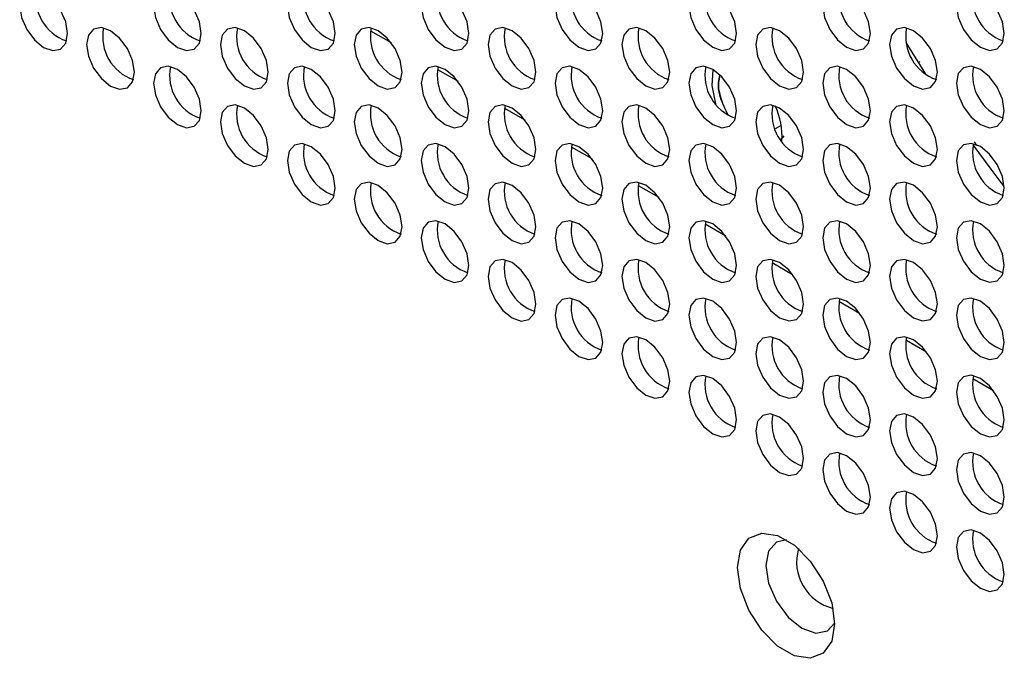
# Model space of a CAD drawing. Header units: millimetres. Extents: x 256 to 1374, y 313 to 1176.
# Tile 164 of 212: x 1160 to 1174, y 957 to 967. Entities that reach past the tile are written whole.
import ezdxf

# ---------------------------------------------------------------- set-up
doc = ezdxf.new("R2010")
doc.units = ezdxf.units.MM

msp = doc.modelspace()

# ---------------------------------------------------------------- linework, layer by layer
at = {"color": 8, "linetype": 'Continuous', "lineweight": 30}
for p, q in [((1165.0715, 966.394), (1165.3753, 966.2186)), ((1166.0615, 965.8225), (1166.3653, 965.6471)), ((1167.0514, 965.251), (1167.3552, 965.0757)), ((1168.0414, 964.6795), (1168.3452, 964.5042)), ((1169.0313, 964.108), (1169.3351, 963.9327)), ((1170.0213, 963.5366), (1170.3251, 963.3612)), ((1171.0112, 962.9651), (1171.315, 962.7897)), ((1172.0012, 962.3936), (1172.305, 962.2182)), ((1172.9911, 961.8221), (1173.2949, 961.6467)), ((1173.9811, 961.2506), (1174.2849, 961.0753))]:
    msp.add_line(p, q, dxfattribs=at)
at = {"color": 7, "linetype": 'Continuous', "lineweight": 30}
for p, q in [((1173.2854, 965.7502), (1172.9966, 966.2197)), ((1173.1944, 965.9347), (1173.2005, 965.9383)), ((1171.1451, 964.994), (1171.0567, 964.943)), ((1171.1457, 964.7874), (1171.1921, 964.8409)), ((1174.0421, 964.6986), (1174.0069, 964.7504))]:
    msp.add_line(p, q, dxfattribs=at)
at = {"color": 7, "linetype": 'Continuous', "lineweight": 30, "flags": 128}
for points in [[(1160.5878, 966.3528), (1160.5609, 966.5245), (1160.4842, 966.7012), (1160.3695, 966.8559), (1160.2342, 966.9651), (1160.0989, 967.0122), (1159.9842, 966.9899), (1159.9076, 966.9017), (1159.8807, 966.761), (1159.9076, 966.5892), (1159.9842, 966.4125), (1160.0989, 966.2578), (1160.2342, 966.1486), (1160.3695, 966.1016), (1160.4842, 966.1239), (1160.5609, 966.2121), (1160.5878, 966.3528)], [(1162.5677, 966.3529), (1162.5408, 966.5247), (1162.4641, 966.7014), (1162.3494, 966.8561), (1162.2141, 966.9653), (1162.0788, 967.0123), (1161.9641, 966.9901), (1161.8875, 966.9019), (1161.8606, 966.7612), (1161.8875, 966.5894), (1161.9641, 966.4127), (1162.0788, 966.258), (1162.2141, 966.1488), (1162.3494, 966.1017), (1162.4641, 966.124), (1162.5408, 966.2122), (1162.5677, 966.3529)], [(1164.5476, 966.3531), (1164.5207, 966.5249), (1164.444, 966.7016), (1164.3293, 966.8563), (1164.194, 966.9655), (1164.0587, 967.0125), (1163.944, 966.9902), (1163.8674, 966.902), (1163.8405, 966.7613), (1163.8674, 966.5896), (1163.944, 966.4129), (1164.0587, 966.2581), (1164.194, 966.149), (1164.3293, 966.1019), (1164.444, 966.1242), (1164.5207, 966.2124), (1164.5476, 966.3531)], [(1166.5275, 966.3533), (1166.5006, 966.5251), (1166.4239, 966.7018), (1166.3092, 966.8565), (1166.1739, 966.9657), (1166.0386, 967.0127), (1165.9239, 966.9904), (1165.8473, 966.9022), (1165.8204, 966.7615), (1165.8473, 966.5897), (1165.9239, 966.4131), (1166.0386, 966.2583), (1166.1739, 966.1492), (1166.3092, 966.1021), (1166.4239, 966.1244), (1166.5006, 966.2126), (1166.5275, 966.3533)], [(1168.5074, 966.3535), (1168.4805, 966.5253), (1168.4038, 966.702), (1168.2891, 966.8567), (1168.1538, 966.9659), (1168.0185, 967.0129), (1167.9038, 966.9906), (1167.8272, 966.9024), (1167.8003, 966.7617), (1167.8272, 966.5899), (1167.9038, 966.4132), (1168.0185, 966.2585), (1168.1538, 966.1493), (1168.2891, 966.1023), (1168.4038, 966.1246), (1168.4805, 966.2128), (1168.5074, 966.3535)], [(1170.4873, 966.3537), (1170.4604, 966.5255), (1170.3837, 966.7022), (1170.269, 966.8569), (1170.1337, 966.9661), (1169.9984, 967.0131), (1169.8837, 966.9908), (1169.8071, 966.9026), (1169.7802, 966.7619), (1169.8071, 966.5901), (1169.8837, 966.4134), (1169.9984, 966.2587), (1170.1337, 966.1495), (1170.269, 966.1025), (1170.3837, 966.1248), (1170.4604, 966.213), (1170.4873, 966.3537)], [(1172.4672, 966.3539), (1172.4403, 966.5257), (1172.3636, 966.7023), (1172.2489, 966.8571), (1172.1136, 966.9662), (1171.9783, 967.0133), (1171.8636, 966.991), (1171.787, 966.9028), (1171.7601, 966.7621), (1171.787, 966.5903), (1171.8636, 966.4136), (1171.9783, 966.2589), (1172.1136, 966.1497), (1172.2489, 966.1027), (1172.3636, 966.125), (1172.4403, 966.2132), (1172.4672, 966.3539)], [(1174.4471, 966.3541), (1174.4202, 966.5258), (1174.3435, 966.7025), (1174.2288, 966.8572), (1174.0935, 966.9664), (1173.9582, 967.0135), (1173.8435, 966.9912), (1173.7669, 966.903), (1173.74, 966.7623), (1173.7669, 966.5905), (1173.8435, 966.4138), (1173.9582, 966.2591), (1174.0935, 966.1499), (1174.2288, 966.1029), (1174.3435, 966.1252), (1174.4202, 966.2134), (1174.4471, 966.3541)], [(1161.5777, 965.7813), (1161.5508, 965.9531), (1161.4742, 966.1297), (1161.3595, 966.2845), (1161.2242, 966.3936), (1161.0889, 966.4407), (1160.9742, 966.4184), (1160.8975, 966.3302), (1160.8706, 966.1895), (1160.8975, 966.0177), (1160.9742, 965.841), (1161.0889, 965.6863), (1161.2242, 965.5771), (1161.3595, 965.5301), (1161.4742, 965.5524), (1161.5508, 965.6406), (1161.5777, 965.7813)], [(1163.5576, 965.7815), (1163.5307, 965.9532), (1163.4541, 966.1299), (1163.3394, 966.2846), (1163.2041, 966.3938), (1163.0688, 966.4409), (1162.9541, 966.4186), (1162.8774, 966.3304), (1162.8505, 966.1897), (1162.8774, 966.0179), (1162.9541, 965.8412), (1163.0688, 965.6865), (1163.2041, 965.5773), (1163.3394, 965.5303), (1163.4541, 965.5526), (1163.5307, 965.6408), (1163.5576, 965.7815)], [(1165.5375, 965.7816), (1165.5106, 965.9534), (1165.434, 966.1301), (1165.3193, 966.2848), (1165.184, 966.394), (1165.0487, 966.441), (1164.934, 966.4188), (1164.8573, 966.3306), (1164.8304, 966.1899), (1164.8573, 966.0181), (1164.934, 965.8414), (1165.0487, 965.6867), (1165.184, 965.5775), (1165.3193, 965.5305), (1165.434, 965.5527), (1165.5106, 965.6409), (1165.5375, 965.7816)], [(1167.5174, 965.7818), (1167.4905, 965.9536), (1167.4139, 966.1303), (1167.2992, 966.285), (1167.1639, 966.3942), (1167.0286, 966.4412), (1166.9139, 966.4189), (1166.8372, 966.3307), (1166.8103, 966.19), (1166.8372, 966.0183), (1166.9139, 965.8416), (1167.0286, 965.6868), (1167.1639, 965.5777), (1167.2992, 965.5306), (1167.4139, 965.5529), (1167.4905, 965.6411), (1167.5174, 965.7818)], [(1169.4973, 965.782), (1169.4704, 965.9538), (1169.3938, 966.1305), (1169.2791, 966.2852), (1169.1438, 966.3944), (1169.0085, 966.4414), (1168.8938, 966.4191), (1168.8171, 966.3309), (1168.7902, 966.1902), (1168.8171, 966.0184), (1168.8938, 965.8418), (1169.0085, 965.687), (1169.1438, 965.5778), (1169.2791, 965.5308), (1169.3938, 965.5531), (1169.4704, 965.6413), (1169.4973, 965.782)], [(1171.4772, 965.7822), (1171.4503, 965.954), (1171.3737, 966.1307), (1171.259, 966.2854), (1171.1237, 966.3946), (1170.9884, 966.4416), (1170.8737, 966.4193), (1170.797, 966.3311), (1170.7701, 966.1904), (1170.797, 966.0186), (1170.8737, 965.8419), (1170.9884, 965.6872), (1171.1237, 965.578), (1171.259, 965.531), (1171.3737, 965.5533), (1171.4503, 965.6415), (1171.4772, 965.7822)], [(1173.4571, 965.7824), (1173.4302, 965.9542), (1173.3536, 966.1309), (1173.2389, 966.2856), (1173.1036, 966.3948), (1172.9683, 966.4418), (1172.8536, 966.4195), (1172.7769, 966.3313), (1172.75, 966.1906), (1172.7769, 966.0188), (1172.8536, 965.8421), (1172.9683, 965.6874), (1173.1036, 965.5782), (1173.2389, 965.5312), (1173.3536, 965.5535), (1173.4302, 965.6417), (1173.4571, 965.7824)], [(1162.5677, 965.2098), (1162.5408, 965.3816), (1162.4641, 965.5583), (1162.3494, 965.713), (1162.2141, 965.8222), (1162.0788, 965.8692), (1161.9641, 965.8469), (1161.8875, 965.7587), (1161.8606, 965.618), (1161.8875, 965.4462), (1161.9641, 965.2695), (1162.0788, 965.1148), (1162.2141, 965.0056), (1162.3494, 964.9586), (1162.4641, 964.9809), (1162.5408, 965.0691), (1162.5677, 965.2098)], [(1164.5476, 965.21), (1164.5207, 965.3818), (1164.444, 965.5584), (1164.3293, 965.7132), (1164.194, 965.8223), (1164.0587, 965.8694), (1163.944, 965.8471), (1163.8674, 965.7589), (1163.8405, 965.6182), (1163.8674, 965.4464), (1163.944, 965.2697), (1164.0587, 965.115), (1164.194, 965.0058), (1164.3293, 964.9588), (1164.444, 964.9811), (1164.5207, 965.0693), (1164.5476, 965.21)], [(1166.5275, 965.2102), (1166.5006, 965.3819), (1166.4239, 965.5586), (1166.3092, 965.7134), (1166.1739, 965.8225), (1166.0386, 965.8696), (1165.9239, 965.8473), (1165.8473, 965.7591), (1165.8204, 965.6184), (1165.8473, 965.4466), (1165.9239, 965.2699), (1166.0386, 965.1152), (1166.1739, 965.006), (1166.3092, 964.959), (1166.4239, 964.9813), (1166.5006, 965.0695), (1166.5275, 965.2102)], [(1168.5074, 965.2103), (1168.4805, 965.3821), (1168.4038, 965.5588), (1168.2891, 965.7135), (1168.1538, 965.8227), (1168.0185, 965.8697), (1167.9038, 965.8475), (1167.8272, 965.7593), (1167.8003, 965.6186), (1167.8272, 965.4468), (1167.9038, 965.2701), (1168.0185, 965.1154), (1168.1538, 965.0062), (1168.2891, 964.9591), (1168.4038, 964.9814), (1168.4805, 965.0696), (1168.5074, 965.2103)], [(1170.4873, 965.2105), (1170.4604, 965.3823), (1170.3837, 965.559), (1170.269, 965.7137), (1170.1337, 965.8229), (1169.9984, 965.8699), (1169.8837, 965.8476), (1169.8071, 965.7594), (1169.7802, 965.6187), (1169.8071, 965.447), (1169.8837, 965.2703), (1169.9984, 965.1155), (1170.1337, 965.0064), (1170.269, 964.9593), (1170.3837, 964.9816), (1170.4604, 965.0698), (1170.4873, 965.2105)], [(1170.1816, 965.3133), (1170.1246, 965.5854), (1170.1415, 965.8183)], [(1172.4672, 965.2107), (1172.4403, 965.3825), (1172.3636, 965.5592), (1172.2489, 965.7139), (1172.1136, 965.8231), (1171.9783, 965.8701), (1171.8636, 965.8478), (1171.787, 965.7596), (1171.7601, 965.6189), (1171.787, 965.4471), (1171.8636, 965.2705), (1171.9783, 965.1157), (1172.1136, 965.0066), (1172.2489, 964.9595), (1172.3636, 964.9818), (1172.4403, 965.07), (1172.4672, 965.2107)], [(1174.4471, 965.2109), (1174.4202, 965.3827), (1174.3435, 965.5594), (1174.2288, 965.7141), (1174.0935, 965.8233), (1173.9582, 965.8703), (1173.8435, 965.848), (1173.7669, 965.7598), (1173.74, 965.6191), (1173.7669, 965.4473), (1173.8435, 965.2706), (1173.9582, 965.1159), (1174.0935, 965.0067), (1174.2288, 964.9597), (1174.3435, 964.982), (1174.4202, 965.0702), (1174.4471, 965.2109)], [(1163.5576, 964.6383), (1163.5307, 964.8101), (1163.4541, 964.9868), (1163.3394, 965.1415), (1163.2041, 965.2507), (1163.0688, 965.2977), (1162.9541, 965.2754), (1162.8774, 965.1872), (1162.8505, 965.0465), (1162.8774, 964.8747), (1162.9541, 964.698), (1163.0688, 964.5433), (1163.2041, 964.4341), (1163.3394, 964.3871), (1163.4541, 964.4094), (1163.5307, 964.4976), (1163.5576, 964.6383)], [(1165.5375, 964.6385), (1165.5106, 964.8103), (1165.434, 964.987), (1165.3193, 965.1417), (1165.184, 965.2509), (1165.0487, 965.2979), (1164.934, 965.2756), (1164.8573, 965.1874), (1164.8304, 965.0467), (1164.8573, 964.8749), (1164.934, 964.6982), (1165.0487, 964.5435), (1165.184, 964.4343), (1165.3193, 964.3873), (1165.434, 964.4096), (1165.5106, 964.4978), (1165.5375, 964.6385)], [(1167.5174, 964.6387), (1167.4905, 964.8104), (1167.4139, 964.9871), (1167.2992, 965.1419), (1167.1639, 965.251), (1167.0286, 965.2981), (1166.9139, 965.2758), (1166.8372, 965.1876), (1166.8103, 965.0469), (1166.8372, 964.8751), (1166.9139, 964.6984), (1167.0286, 964.5437), (1167.1639, 964.4345), (1167.2992, 964.3875), (1167.4139, 964.4098), (1167.4905, 964.498), (1167.5174, 964.6387)], [(1169.4973, 964.6389), (1169.4704, 964.8106), (1169.3938, 964.9873), (1169.2791, 965.142), (1169.1438, 965.2512), (1169.0085, 965.2983), (1168.8938, 965.276), (1168.8171, 965.1878), (1168.7902, 965.0471), (1168.8171, 964.8753), (1168.8938, 964.6986), (1169.0085, 964.5439), (1169.1438, 964.4347), (1169.2791, 964.3877), (1169.3938, 964.41), (1169.4704, 964.4982), (1169.4973, 964.6389)], [(1171.4772, 964.639), (1171.4503, 964.8108), (1171.3737, 964.9875), (1171.259, 965.1422), (1171.1237, 965.2514), (1170.9884, 965.2984), (1170.8737, 965.2762), (1170.797, 965.188), (1170.7701, 965.0473), (1170.797, 964.8755), (1170.8737, 964.6988), (1170.9884, 964.5441), (1171.1237, 964.4349), (1171.259, 964.3879), (1171.3737, 964.4101), (1171.4503, 964.4983), (1171.4772, 964.639)], [(1173.4571, 964.6392), (1173.4302, 964.811), (1173.3536, 964.9877), (1173.2389, 965.1424), (1173.1036, 965.2516), (1172.9683, 965.2986), (1172.8536, 965.2763), (1172.7769, 965.1881), (1172.75, 965.0474), (1172.7769, 964.8757), (1172.8536, 964.699), (1172.9683, 964.5442), (1173.1036, 964.4351), (1173.2389, 964.388), (1173.3536, 964.4103), (1173.4302, 964.4985), (1173.4571, 964.6392)], [(1164.5476, 964.0668), (1164.5207, 964.2386), (1164.444, 964.4153), (1164.3293, 964.57), (1164.194, 964.6792), (1164.0587, 964.7262), (1163.944, 964.7039), (1163.8674, 964.6157), (1163.8405, 964.475), (1163.8674, 964.3032), (1163.944, 964.1266), (1164.0587, 963.9718), (1164.194, 963.8627), (1164.3293, 963.8156), (1164.444, 963.8379), (1164.5207, 963.9261), (1164.5476, 964.0668)], [(1166.5275, 964.067), (1166.5006, 964.2388), (1166.4239, 964.4155), (1166.3092, 964.5702), (1166.1739, 964.6794), (1166.0386, 964.7264), (1165.9239, 964.7041), (1165.8473, 964.6159), (1165.8204, 964.4752), (1165.8473, 964.3034), (1165.9239, 964.1267), (1166.0386, 963.972), (1166.1739, 963.8628), (1166.3092, 963.8158), (1166.4239, 963.8381), (1166.5006, 963.9263), (1166.5275, 964.067)], [(1168.5074, 964.0672), (1168.4805, 964.239), (1168.4038, 964.4157), (1168.2891, 964.5704), (1168.1538, 964.6796), (1168.0185, 964.7266), (1167.9038, 964.7043), (1167.8272, 964.6161), (1167.8003, 964.4754), (1167.8272, 964.3036), (1167.9038, 964.1269), (1168.0185, 963.9722), (1168.1538, 963.863), (1168.2891, 963.816), (1168.4038, 963.8383), (1168.4805, 963.9265), (1168.5074, 964.0672)], [(1170.4873, 964.0674), (1170.4604, 964.2392), (1170.3837, 964.4158), (1170.269, 964.5706), (1170.1337, 964.6797), (1169.9984, 964.7268), (1169.8837, 964.7045), (1169.8071, 964.6163), (1169.7802, 964.4756), (1169.8071, 964.3038), (1169.8837, 964.1271), (1169.9984, 963.9724), (1170.1337, 963.8632), (1170.269, 963.8162), (1170.3837, 963.8385), (1170.4604, 963.9267), (1170.4873, 964.0674)], [(1172.4672, 964.0676), (1172.4403, 964.2393), (1172.3636, 964.416), (1172.2489, 964.5708), (1172.1136, 964.6799), (1171.9783, 964.727), (1171.8636, 964.7047), (1171.787, 964.6165), (1171.7601, 964.4758), (1171.787, 964.304), (1171.8636, 964.1273), (1171.9783, 963.9726), (1172.1136, 963.8634), (1172.2489, 963.8164), (1172.3636, 963.8387), (1172.4403, 963.9269), (1172.4672, 964.0676)], [(1174.4471, 964.0677), (1174.4202, 964.2395), (1174.3435, 964.4162), (1174.2288, 964.5709), (1174.0935, 964.6801), (1173.9582, 964.7271), (1173.8435, 964.7049), (1173.7669, 964.6167), (1173.74, 964.476), (1173.7669, 964.3042), (1173.8435, 964.1275), (1173.9582, 963.9728), (1174.0935, 963.8636), (1174.2288, 963.8166), (1174.3435, 963.8388), (1174.4202, 963.927), (1174.4471, 964.0677)], [(1174.4465, 964.0922), (1174.2528, 964.3465), (1173.9872, 964.7087)], [(1165.5375, 963.4953), (1165.5106, 963.6671), (1165.434, 963.8438), (1165.3193, 963.9985), (1165.184, 964.1077), (1165.0487, 964.1547), (1164.934, 964.1324), (1164.8573, 964.0442), (1164.8304, 963.9035), (1164.8573, 963.7318), (1164.934, 963.5551), (1165.0487, 963.4003), (1165.184, 963.2912), (1165.3193, 963.2441), (1165.434, 963.2664), (1165.5106, 963.3546), (1165.5375, 963.4953)], [(1167.5174, 963.4955), (1167.4905, 963.6673), (1167.4139, 963.844), (1167.2992, 963.9987), (1167.1639, 964.1079), (1167.0286, 964.1549), (1166.9139, 964.1326), (1166.8372, 964.0444), (1166.8103, 963.9037), (1166.8372, 963.7319), (1166.9139, 963.5553), (1167.0286, 963.4005), (1167.1639, 963.2914), (1167.2992, 963.2443), (1167.4139, 963.2666), (1167.4905, 963.3548), (1167.5174, 963.4955)], [(1169.4973, 963.4957), (1169.4704, 963.6675), (1169.3938, 963.8442), (1169.2791, 963.9989), (1169.1438, 964.1081), (1169.0085, 964.1551), (1168.8938, 964.1328), (1168.8171, 964.0446), (1168.7902, 963.9039), (1168.8171, 963.7321), (1168.8938, 963.5554), (1169.0085, 963.4007), (1169.1438, 963.2915), (1169.2791, 963.2445), (1169.3938, 963.2668), (1169.4704, 963.355), (1169.4973, 963.4957)], [(1171.4772, 963.4959), (1171.4503, 963.6677), (1171.3737, 963.8444), (1171.259, 963.9991), (1171.1237, 964.1083), (1170.9884, 964.1553), (1170.8737, 964.133), (1170.797, 964.0448), (1170.7701, 963.9041), (1170.797, 963.7323), (1170.8737, 963.5556), (1170.9884, 963.4009), (1171.1237, 963.2917), (1171.259, 963.2447), (1171.3737, 963.267), (1171.4503, 963.3552), (1171.4772, 963.4959)], [(1173.4571, 963.4961), (1173.4302, 963.6678), (1173.3536, 963.8445), (1173.2389, 963.9993), (1173.1036, 964.1084), (1172.9683, 964.1555), (1172.8536, 964.1332), (1172.7769, 964.045), (1172.75, 963.9043), (1172.7769, 963.7325), (1172.8536, 963.5558), (1172.9683, 963.4011), (1173.1036, 963.2919), (1173.2389, 963.2449), (1173.3536, 963.2672), (1173.4302, 963.3554), (1173.4571, 963.4961)], [(1166.5275, 962.9238), (1166.5006, 963.0956), (1166.4239, 963.2723), (1166.3092, 963.427), (1166.1739, 963.5362), (1166.0386, 963.5832), (1165.9239, 963.561), (1165.8473, 963.4728), (1165.8204, 963.3321), (1165.8473, 963.1603), (1165.9239, 962.9836), (1166.0386, 962.8289), (1166.1739, 962.7197), (1166.3092, 962.6727), (1166.4239, 962.6949), (1166.5006, 962.7831), (1166.5275, 962.9238)], [(1168.5074, 962.924), (1168.4805, 963.0958), (1168.4038, 963.2725), (1168.2891, 963.4272), (1168.1538, 963.5364), (1168.0185, 963.5834), (1167.9038, 963.5611), (1167.8272, 963.4729), (1167.8003, 963.3322), (1167.8272, 963.1605), (1167.9038, 962.9838), (1168.0185, 962.829), (1168.1538, 962.7199), (1168.2891, 962.6728), (1168.4038, 962.6951), (1168.4805, 962.7833), (1168.5074, 962.924)], [(1170.4873, 962.9242), (1170.4604, 963.096), (1170.3837, 963.2727), (1170.269, 963.4274), (1170.1337, 963.5366), (1169.9984, 963.5836), (1169.8837, 963.5613), (1169.8071, 963.4731), (1169.7802, 963.3324), (1169.8071, 963.1606), (1169.8837, 962.984), (1169.9984, 962.8292), (1170.1337, 962.7201), (1170.269, 962.673), (1170.3837, 962.6953), (1170.4604, 962.7835), (1170.4873, 962.9242)], [(1172.4672, 962.9244), (1172.4403, 963.0962), (1172.3636, 963.2729), (1172.2489, 963.4276), (1172.1136, 963.5368), (1171.9783, 963.5838), (1171.8636, 963.5615), (1171.787, 963.4733), (1171.7601, 963.3326), (1171.787, 963.1608), (1171.8636, 962.9841), (1171.9783, 962.8294), (1172.1136, 962.7202), (1172.2489, 962.6732), (1172.3636, 962.6955), (1172.4403, 962.7837), (1172.4672, 962.9244)], [(1174.4471, 962.9246), (1174.4202, 963.0964), (1174.3435, 963.2731), (1174.2288, 963.4278), (1174.0935, 963.537), (1173.9582, 963.584), (1173.8435, 963.5617), (1173.7669, 963.4735), (1173.74, 963.3328), (1173.7669, 963.161), (1173.8435, 962.9843), (1173.9582, 962.8296), (1174.0935, 962.7204), (1174.2288, 962.6734), (1174.3435, 962.6957), (1174.4202, 962.7839), (1174.4471, 962.9246)], [(1167.5174, 962.3524), (1167.4905, 962.5241), (1167.4139, 962.7008), (1167.2992, 962.8556), (1167.1639, 962.9647), (1167.0286, 963.0118), (1166.9139, 962.9895), (1166.8372, 962.9013), (1166.8103, 962.7606), (1166.8372, 962.5888), (1166.9139, 962.4121), (1167.0286, 962.2574), (1167.1639, 962.1482), (1167.2992, 962.1012), (1167.4139, 962.1235), (1167.4905, 962.2117), (1167.5174, 962.3524)], [(1169.4973, 962.3525), (1169.4704, 962.5243), (1169.3938, 962.701), (1169.2791, 962.8557), (1169.1438, 962.9649), (1169.0085, 963.0119), (1168.8938, 962.9897), (1168.8171, 962.9015), (1168.7902, 962.7608), (1168.8171, 962.589), (1168.8938, 962.4123), (1169.0085, 962.2576), (1169.1438, 962.1484), (1169.2791, 962.1013), (1169.3938, 962.1236), (1169.4704, 962.2118), (1169.4973, 962.3525)], [(1171.4772, 962.3527), (1171.4503, 962.5245), (1171.3737, 962.7012), (1171.259, 962.8559), (1171.1237, 962.9651), (1170.9884, 963.0121), (1170.8737, 962.9898), (1170.797, 962.9016), (1170.7701, 962.7609), (1170.797, 962.5892), (1170.8737, 962.4125), (1170.9884, 962.2577), (1171.1237, 962.1486), (1171.259, 962.1015), (1171.3737, 962.1238), (1171.4503, 962.212), (1171.4772, 962.3527)], [(1173.4571, 962.3529), (1173.4302, 962.5247), (1173.3536, 962.7014), (1173.2389, 962.8561), (1173.1036, 962.9653), (1172.9683, 963.0123), (1172.8536, 962.99), (1172.7769, 962.9018), (1172.75, 962.7611), (1172.7769, 962.5893), (1172.8536, 962.4127), (1172.9683, 962.2579), (1173.1036, 962.1488), (1173.2389, 962.1017), (1173.3536, 962.124), (1173.4302, 962.2122), (1173.4571, 962.3529)], [(1168.5074, 961.7809), (1168.4805, 961.9527), (1168.4038, 962.1293), (1168.2891, 962.2841), (1168.1538, 962.3932), (1168.0185, 962.4403), (1167.9038, 962.418), (1167.8272, 962.3298), (1167.8003, 962.1891), (1167.8272, 962.0173), (1167.9038, 961.8406), (1168.0185, 961.6859), (1168.1538, 961.5767), (1168.2891, 961.5297), (1168.4038, 961.552), (1168.4805, 961.6402), (1168.5074, 961.7809)], [(1170.4873, 961.7811), (1170.4604, 961.9528), (1170.3837, 962.1295), (1170.269, 962.2842), (1170.1337, 962.3934), (1169.9984, 962.4405), (1169.8837, 962.4182), (1169.8071, 962.33), (1169.7802, 962.1893), (1169.8071, 962.0175), (1169.8837, 961.8408), (1169.9984, 961.6861), (1170.1337, 961.5769), (1170.269, 961.5299), (1170.3837, 961.5522), (1170.4604, 961.6404), (1170.4873, 961.7811)], [(1172.4672, 961.7812), (1172.4403, 961.953), (1172.3636, 962.1297), (1172.2489, 962.2844), (1172.1136, 962.3936), (1171.9783, 962.4406), (1171.8636, 962.4184), (1171.787, 962.3302), (1171.7601, 962.1895), (1171.787, 962.0177), (1171.8636, 961.841), (1171.9783, 961.6863), (1172.1136, 961.5771), (1172.2489, 961.5301), (1172.3636, 961.5523), (1172.4403, 961.6405), (1172.4672, 961.7812)], [(1174.4471, 961.7814), (1174.4202, 961.9532), (1174.3435, 962.1299), (1174.2288, 962.2846), (1174.0935, 962.3938), (1173.9582, 962.4408), (1173.8435, 962.4185), (1173.7669, 962.3303), (1173.74, 962.1896), (1173.7669, 962.0179), (1173.8435, 961.8412), (1173.9582, 961.6864), (1174.0935, 961.5773), (1174.2288, 961.5302), (1174.3435, 961.5525), (1174.4202, 961.6407), (1174.4471, 961.7814)], [(1169.4973, 961.2094), (1169.4704, 961.3812), (1169.3938, 961.5579), (1169.2791, 961.7126), (1169.1438, 961.8218), (1169.0085, 961.8688), (1168.8938, 961.8465), (1168.8171, 961.7583), (1168.7902, 961.6176), (1168.8171, 961.4458), (1168.8938, 961.2691), (1169.0085, 961.1144), (1169.1438, 961.0052), (1169.2791, 960.9582), (1169.3938, 960.9805), (1169.4704, 961.0687), (1169.4973, 961.2094)], [(1171.4772, 961.2096), (1171.4503, 961.3814), (1171.3737, 961.558), (1171.259, 961.7128), (1171.1237, 961.8219), (1170.9884, 961.869), (1170.8737, 961.8467), (1170.797, 961.7585), (1170.7701, 961.6178), (1170.797, 961.446), (1170.8737, 961.2693), (1170.9884, 961.1146), (1171.1237, 961.0054), (1171.259, 960.9584), (1171.3737, 960.9807), (1171.4503, 961.0689), (1171.4772, 961.2096)], [(1173.4571, 961.2098), (1173.4302, 961.3815), (1173.3536, 961.5582), (1173.2389, 961.713), (1173.1036, 961.8221), (1172.9683, 961.8692), (1172.8536, 961.8469), (1172.7769, 961.7587), (1172.75, 961.618), (1172.7769, 961.4462), (1172.8536, 961.2695), (1172.9683, 961.1148), (1173.1036, 961.0056), (1173.2389, 960.9586), (1173.3536, 960.9809), (1173.4302, 961.0691), (1173.4571, 961.2098)], [(1170.4873, 960.6379), (1170.4604, 960.8097), (1170.3837, 960.9864), (1170.269, 961.1411), (1170.1337, 961.2503), (1169.9984, 961.2973), (1169.8837, 961.275), (1169.8071, 961.1868), (1169.7802, 961.0461), (1169.8071, 960.8743), (1169.8837, 960.6976), (1169.9984, 960.5429), (1170.1337, 960.4337), (1170.269, 960.3867), (1170.3837, 960.409), (1170.4604, 960.4972), (1170.4873, 960.6379)], [(1172.4672, 960.6381), (1172.4403, 960.8099), (1172.3636, 960.9866), (1172.2489, 961.1413), (1172.1136, 961.2505), (1171.9783, 961.2975), (1171.8636, 961.2752), (1171.787, 961.187), (1171.7601, 961.0463), (1171.787, 960.8745), (1171.8636, 960.6978), (1171.9783, 960.5431), (1172.1136, 960.4339), (1172.2489, 960.3869), (1172.3636, 960.4092), (1172.4403, 960.4974), (1172.4672, 960.6381)], [(1174.4471, 960.6383), (1174.4202, 960.81), (1174.3435, 960.9867), (1174.2288, 961.1415), (1174.0935, 961.2506), (1173.9582, 961.2977), (1173.8435, 961.2754), (1173.7669, 961.1872), (1173.74, 961.0465), (1173.7669, 960.8747), (1173.8435, 960.698), (1173.9582, 960.5433), (1174.0935, 960.4341), (1174.2288, 960.3871), (1174.3435, 960.4094), (1174.4202, 960.4976), (1174.4471, 960.6383)], [(1171.4772, 960.0664), (1171.4503, 960.2382), (1171.3737, 960.4149), (1171.259, 960.5696), (1171.1237, 960.6788), (1170.9884, 960.7258), (1170.8737, 960.7035), (1170.797, 960.6153), (1170.7701, 960.4746), (1170.797, 960.3028), (1170.8737, 960.1262), (1170.9884, 959.9714), (1171.1237, 959.8623), (1171.259, 959.8152), (1171.3737, 959.8375), (1171.4503, 959.9257), (1171.4772, 960.0664)], [(1173.4571, 960.0666), (1173.4302, 960.2384), (1173.3536, 960.4151), (1173.2389, 960.5698), (1173.1036, 960.679), (1172.9683, 960.726), (1172.8536, 960.7037), (1172.7769, 960.6155), (1172.75, 960.4748), (1172.7769, 960.303), (1172.8536, 960.1263), (1172.9683, 959.9716), (1173.1036, 959.8624), (1173.2389, 959.8154), (1173.3536, 959.8377), (1173.4302, 959.9259), (1173.4571, 960.0666)], [(1172.4672, 959.4949), (1172.4403, 959.6667), (1172.3636, 959.8434), (1172.2489, 959.9981), (1172.1136, 960.1073), (1171.9783, 960.1543), (1171.8636, 960.132), (1171.787, 960.0438), (1171.7601, 959.9031), (1171.787, 959.7314), (1171.8636, 959.5547), (1171.9783, 959.3999), (1172.1136, 959.2908), (1172.2489, 959.2437), (1172.3636, 959.266), (1172.4403, 959.3542), (1172.4672, 959.4949)], [(1174.4471, 959.4951), (1174.4202, 959.6669), (1174.3435, 959.8436), (1174.2288, 959.9983), (1174.0935, 960.1075), (1173.9582, 960.1545), (1173.8435, 960.1322), (1173.7669, 960.044), (1173.74, 959.9033), (1173.7669, 959.7315), (1173.8435, 959.5549), (1173.9582, 959.4001), (1174.0935, 959.291), (1174.2288, 959.2439), (1174.3435, 959.2662), (1174.4202, 959.3544), (1174.4471, 959.4951)], [(1173.4571, 958.9234), (1173.4302, 959.0952), (1173.3536, 959.2719), (1173.2389, 959.4266), (1173.1036, 959.5358), (1172.9683, 959.5828), (1172.8536, 959.5606), (1172.7769, 959.4724), (1172.75, 959.3317), (1172.7769, 959.1599), (1172.8536, 958.9832), (1172.9683, 958.8285), (1173.1036, 958.7193), (1173.2389, 958.6723), (1173.3536, 958.6945), (1173.4302, 958.7827), (1173.4571, 958.9234)], [(1171.9369, 957.6236), (1171.8935, 957.3647), (1171.7687, 957.1871), (1171.5774, 957.1122), (1171.3428, 957.149), (1171.0931, 957.2932), (1170.8585, 957.5272), (1170.6673, 957.823), (1170.5424, 958.1447), (1170.4991, 958.4537), (1170.5424, 958.7126), (1170.6673, 958.8902), (1170.8585, 958.9651), (1171.0931, 958.9283), (1171.3428, 958.7841), (1171.5774, 958.5501), (1171.7687, 958.2543), (1171.8935, 957.9326), (1171.9369, 957.6236)], [(1174.4471, 958.352), (1174.4202, 958.5237), (1174.3435, 958.7004), (1174.2288, 958.8552), (1174.0935, 958.9643), (1173.9582, 959.0114), (1173.8435, 958.9891), (1173.7669, 958.9009), (1173.74, 958.7602), (1173.7669, 958.5884), (1173.8435, 958.4117), (1173.9582, 958.257), (1174.0935, 958.1478), (1174.2288, 958.1008), (1174.3435, 958.1231), (1174.4202, 958.2113), (1174.4471, 958.352)], [(1171.2246, 958.8649), (1171.0755, 958.8296), (1170.9596, 958.6962), (1170.9189, 958.4834), (1170.9596, 958.2236), (1171.0755, 957.9564), (1171.249, 957.7224), (1171.4537, 957.5572), (1171.6583, 957.4861), (1171.8318, 957.5198), (1171.9368, 957.6312)]]:
    msp.add_lwpolyline(points, dxfattribs=at)
at = {"color": 7, "linetype": 'Continuous', "lineweight": 30}
for centre, radius, start, end in [((1160.7889, 966.8771), 0.67, 168.837, 251.15756), ((1162.7688, 966.8773), 0.67, 168.83703, 251.15754), ((1164.7487, 966.8775), 0.67, 168.83712, 251.15758), ((1166.7286, 966.8776), 0.67, 168.83706, 251.15751), ((1168.7085, 966.8778), 0.67, 168.83677, 251.15791), ((1170.6884, 966.878), 0.67, 168.83709, 251.15748), ((1172.6683, 966.8782), 0.67, 168.83675, 251.15792), ((1174.6482, 966.8784), 0.67, 168.83697, 251.15756), ((1161.7789, 966.3056), 0.67, 168.83706, 251.15751), ((1163.7588, 966.3058), 0.67, 168.83706, 251.15751), ((1165.7387, 966.306), 0.67, 168.83713, 251.15757), ((1167.7186, 966.3062), 0.67, 168.83704, 251.15753), ((1169.6985, 966.3063), 0.67, 168.83684, 251.15786), ((1171.6784, 966.3065), 0.67, 168.837, 251.15756), ((1173.6583, 966.3067), 0.67, 168.8367, 251.15796), ((1162.7688, 965.7341), 0.67, 168.83704, 251.15752), ((1164.7487, 965.7343), 0.67, 168.83705, 251.15752), ((1166.7286, 965.7345), 0.67, 168.83714, 251.15757), ((1168.7085, 965.7347), 0.67, 168.83702, 251.15753), ((1170.6884, 965.7349), 0.67, 168.83682, 251.15788), ((1172.6683, 965.735), 0.67, 168.83701, 251.15752), ((1174.6482, 965.7352), 0.67, 168.8367, 251.15796), ((1163.7588, 965.1626), 0.67, 168.83708, 251.15749), ((1165.7387, 965.1628), 0.67, 168.83706, 251.15752), ((1167.7186, 965.163), 0.67, 168.83711, 251.15758), ((1169.6985, 965.1632), 0.67, 168.83709, 251.15748), ((1171.6784, 965.1634), 0.67, 168.83674, 251.15796), ((1170.1268, 964.8392), 1.0316, 355.77293, 25.41902), ((1173.6583, 965.1636), 0.67, 168.83697, 251.15756), ((1164.7487, 964.5911), 0.67, 168.83707, 251.1575), ((1166.7286, 964.5913), 0.67, 168.83706, 251.15751), ((1168.7085, 964.5915), 0.67, 168.8371, 251.15759), ((1170.6884, 964.5917), 0.67, 168.83707, 251.1575), ((1172.6683, 964.5919), 0.67, 168.83675, 251.15792), ((1174.6482, 964.5921), 0.67, 168.83697, 251.15756), ((1173.6583, 964.0204), 0.67, 168.8367, 251.15796), ((1165.7387, 964.0197), 0.67, 168.83708, 251.1575), ((1167.7186, 964.0198), 0.67, 168.83704, 251.15753), ((1169.6985, 964.02), 0.67, 168.83717, 251.15753), ((1171.6784, 964.0202), 0.67, 168.83699, 251.15758), ((1166.7286, 963.4482), 0.67, 168.83708, 251.15749), ((1168.7085, 963.4484), 0.67, 168.83702, 251.15753), ((1170.6884, 963.4485), 0.67, 168.83714, 251.15755), ((1172.6683, 963.4487), 0.67, 168.83699, 251.15754), ((1174.6482, 963.4489), 0.67, 168.8367, 251.15796), ((1167.7186, 962.8767), 0.67, 168.83706, 251.15751), ((1169.6985, 962.8769), 0.67, 168.83709, 251.15748), ((1171.6784, 962.8771), 0.67, 168.83706, 251.15764), ((1173.6583, 962.8772), 0.67, 168.83695, 251.15758), ((1168.7085, 962.3052), 0.67, 168.83704, 251.15751), ((1170.6884, 962.3054), 0.67, 168.83707, 251.1575), ((1172.6683, 962.3056), 0.67, 168.83707, 251.15759), ((1174.6482, 962.3058), 0.67, 168.83695, 251.15758), ((1169.6985, 961.7337), 0.67, 168.83711, 251.15746), ((1171.6784, 961.7339), 0.67, 168.83699, 251.15758), ((1173.6583, 961.7341), 0.67, 168.83703, 251.15764), ((1170.6884, 961.1622), 0.67, 168.83709, 251.15748), ((1172.6683, 961.1624), 0.67, 168.83699, 251.15754), ((1174.6482, 961.1626), 0.67, 168.83703, 251.15764), ((1171.6784, 960.5907), 0.67, 168.837, 251.15756), ((1173.6583, 960.5909), 0.67, 168.83695, 251.15758), ((1172.6683, 960.0193), 0.67, 168.83701, 251.15752), ((1174.6482, 960.0194), 0.67, 168.83695, 251.15758), ((1173.6583, 959.4478), 0.67, 168.83697, 251.15756), ((1174.6482, 958.8763), 0.67, 168.83697, 251.15756)]:
    msp.add_arc(centre, radius, start, end, dxfattribs=at)
at = {"color": 8, "linetype": 'Continuous', "lineweight": 30}
msp.add_arc((1172.0838, 958.5385), 0.709, 163.95007, 256.04456, dxfattribs=at)
at = {"color": 7, "linetype": 'Continuous', "lineweight": 30}
for points, knots in [([(1170.3623, 965.1476), (1170.3248, 965.222), (1170.2438, 965.3831), (1170.2043, 965.6022), (1170.2313, 965.7033), (1170.2406, 965.7378)], [0, 0, 0, 0, 0.3612214, 0.7817944, 1, 1, 1, 1]), ([(1170.2382, 965.7305), (1170.23, 965.6982), (1170.2054, 965.6012), (1170.2434, 965.3877), (1170.3217, 965.2263), (1170.3593, 965.1487)], [0, 0, 0, 0, 0.2060209, 0.6180626, 1, 1, 1, 1])]:
    msp.add_open_spline(points, degree=3, knots=knots, dxfattribs=at)

doc.saveas('drawing.dxf')
